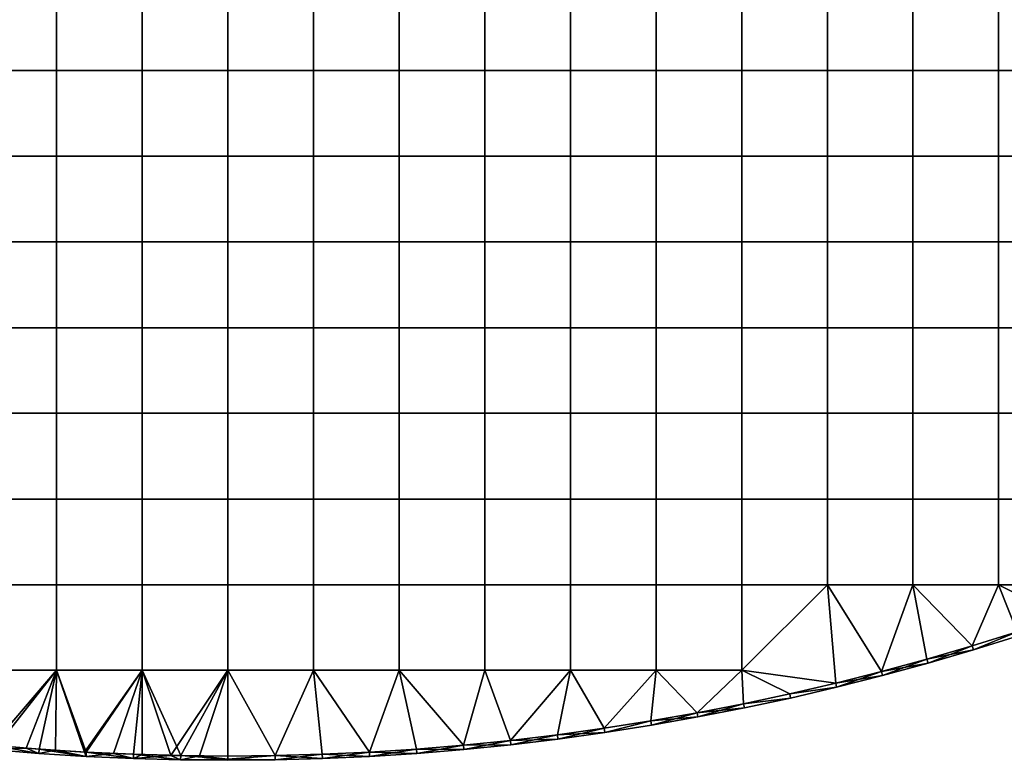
# Model space of a CAD drawing. Header units: millimetres. Extents: x -600 to 600, y -600 to 600.
# Tile 7 of 144: x -49 to 181, y -600 to -427. Entities that reach past the tile are written whole.
import ezdxf

# ---------------------------------------------------------------- set-up
doc = ezdxf.new("R2010")
doc.units = ezdxf.units.MM
doc.header["$MEASUREMENT"] = 0
doc.layers.add('Predefinito', color=7, linetype='Continuous')

msp = doc.modelspace()

# ---------------------------------------------------------------- meshes
at = {"layer": 'Predefinito'}
mesh = msp.add_polyface(dxfattribs=at)
corners = [(19.97, -379.37, 722.01), (19.97, -359.4, 722.01), (0, -359.4, 722.01), (0, -379.37, 722.01), (39.93, -379.37, 722.01), (39.93, -359.4, 722.01), (59.9, -379.37, 722.01), (59.9, -359.4, 722.01), (79.87, -379.37, 722.01), (79.87, -359.4, 722.01), (19.97, -399.33, 722.01), (0, -399.33, 722.01), (39.93, -399.33, 722.01), (59.9, -399.33, 722.01), (19.97, -419.3, 722.01), (0, -419.3, 722.01), (39.93, -419.3, 722.01), (59.9, -419.3, 722.01), (19.97, -439.27, 722.01), (0, -439.27, 722.01), (39.93, -439.27, 722.01), (59.9, -439.27, 722.01), (0, -459.23, 722.01), (-19.97, -439.27, 722.01), (-19.97, -459.23, 722.01), (19.97, -459.23, 722.01), (39.93, -459.23, 722.01), (59.9, -459.23, 722.01), (0, -399.33, 710.01), (-19.97, -399.33, 710.01), (-19.97, -379.37, 710.01), (0, -379.37, 710.01), (19.97, -399.33, 710.01), (19.97, -379.37, 710.01), (39.93, -399.33, 710.01), (39.93, -379.37, 710.01), (59.9, -399.33, 710.01), (59.9, -379.37, 710.01), (0, -419.3, 710.01), (-19.97, -419.3, 710.01), (19.97, -419.3, 710.01), (39.93, -419.3, 710.01), (59.9, -419.3, 710.01), (0, -439.27, 710.01), (-19.97, -439.27, 710.01), (19.97, -439.27, 710.01), (39.93, -439.27, 710.01), (59.9, -439.27, 710.01), (0, -459.23, 710.01), (-19.97, -459.23, 710.01), (19.97, -459.23, 710.01), (39.93, -459.23, 710.01), (59.9, -459.23, 710.01), (59.9, -479.2, 710.01), (39.93, -479.2, 710.01)]
mesh.append_faces([[corners[k] for k in face] for face in [(0, 1, 2, 3), (4, 5, 1, 0), (6, 7, 5, 4), (8, 9, 7, 6), (10, 0, 3, 11), (12, 4, 0, 10), (13, 6, 4, 12), (14, 10, 11, 15), (16, 12, 10, 14), (17, 13, 12, 16), (18, 14, 15, 19), (20, 16, 14, 18), (21, 17, 16, 20), (22, 19, 23, 24), (25, 18, 19, 22), (26, 20, 18, 25), (27, 21, 20, 26), (28, 29, 30, 31), (32, 28, 31, 33), (34, 32, 33, 35), (36, 34, 35, 37), (38, 39, 29, 28), (40, 38, 28, 32), (41, 40, 32, 34), (42, 41, 34, 36), (43, 44, 39, 38), (45, 43, 38, 40), (46, 45, 40, 41), (47, 46, 41, 42), (48, 49, 44, 43), (50, 48, 43, 45), (51, 50, 45, 46), (52, 51, 46, 47), (53, 54, 51, 52)]])
mesh = msp.add_polyface(dxfattribs=at)
corners = [(99.83, -379.37, 722.01), (99.83, -359.4, 722.01), (79.87, -359.4, 722.01), (79.87, -379.37, 722.01), (119.8, -379.37, 722.01), (119.8, -359.4, 722.01), (139.77, -379.37, 722.01), (139.77, -359.4, 722.01), (79.87, -399.33, 722.01), (59.9, -379.37, 722.01), (59.9, -399.33, 722.01), (99.83, -399.33, 722.01), (119.8, -399.33, 722.01), (139.77, -399.33, 722.01), (79.87, -419.3, 722.01), (59.9, -419.3, 722.01), (99.83, -419.3, 722.01), (119.8, -419.3, 722.01), (139.77, -419.3, 722.01), (79.87, -439.27, 722.01), (59.9, -439.27, 722.01), (99.83, -439.27, 722.01), (119.8, -439.27, 722.01), (139.77, -439.27, 722.01), (79.87, -459.23, 722.01), (59.9, -459.23, 722.01), (99.83, -459.23, 722.01), (119.8, -459.23, 722.01), (139.77, -459.23, 722.01), (79.87, -399.33, 710.01), (59.9, -399.33, 710.01), (59.9, -379.37, 710.01), (79.87, -379.37, 710.01), (99.83, -399.33, 710.01), (99.83, -379.37, 710.01), (119.8, -399.33, 710.01), (119.8, -379.37, 710.01), (79.87, -419.3, 710.01), (59.9, -419.3, 710.01), (99.83, -419.3, 710.01), (119.8, -419.3, 710.01), (79.87, -439.27, 710.01), (59.9, -439.27, 710.01), (99.83, -439.27, 710.01), (119.8, -439.27, 710.01), (79.87, -459.23, 710.01), (59.9, -459.23, 710.01), (99.83, -459.23, 710.01), (119.8, -459.23, 710.01), (79.87, -479.2, 710.01), (59.9, -479.2, 710.01), (99.83, -479.2, 710.01), (119.8, -479.2, 710.01)]
mesh.append_faces([[corners[k] for k in face] for face in [(0, 1, 2, 3), (4, 5, 1, 0), (6, 7, 5, 4), (8, 3, 9, 10), (11, 0, 3, 8), (12, 4, 0, 11), (13, 6, 4, 12), (14, 8, 10, 15), (16, 11, 8, 14), (17, 12, 11, 16), (18, 13, 12, 17), (19, 14, 15, 20), (21, 16, 14, 19), (22, 17, 16, 21), (23, 18, 17, 22), (24, 19, 20, 25), (26, 21, 19, 24), (27, 22, 21, 26), (28, 23, 22, 27), (29, 30, 31, 32), (33, 29, 32, 34), (35, 33, 34, 36), (37, 38, 30, 29), (39, 37, 29, 33), (40, 39, 33, 35), (41, 42, 38, 37), (43, 41, 37, 39), (44, 43, 39, 40), (45, 46, 42, 41), (47, 45, 41, 43), (48, 47, 43, 44), (49, 50, 46, 45), (51, 49, 45, 47), (52, 51, 47, 48)]])
mesh = msp.add_polyface(dxfattribs=at)
corners = [(159.73, -379.37, 722.01), (159.73, -359.4, 722.01), (139.77, -359.4, 722.01), (139.77, -379.37, 722.01), (179.7, -379.37, 722.01), (179.7, -359.4, 722.01), (159.73, -399.33, 722.01), (139.77, -399.33, 722.01), (179.7, -399.33, 722.01), (199.67, -399.33, 722.01), (199.67, -379.37, 722.01), (219.63, -399.33, 722.01), (219.63, -379.37, 722.01), (159.73, -419.3, 722.01), (139.77, -419.3, 722.01), (179.7, -419.3, 722.01), (199.67, -419.3, 722.01), (159.73, -439.27, 722.01), (139.77, -439.27, 722.01), (179.7, -439.27, 722.01), (199.67, -439.27, 722.01), (159.73, -459.23, 722.01), (139.77, -459.23, 722.01), (179.7, -459.23, 722.01), (199.67, -459.23, 722.01), (139.77, -399.33, 710.01), (119.8, -399.33, 710.01), (119.8, -379.37, 710.01), (139.77, -379.37, 710.01), (159.73, -399.33, 710.01), (159.73, -379.37, 710.01), (179.7, -399.33, 710.01), (179.7, -379.37, 710.01), (199.67, -399.33, 710.01), (199.67, -379.37, 710.01), (139.77, -419.3, 710.01), (119.8, -419.3, 710.01), (159.73, -419.3, 710.01), (179.7, -419.3, 710.01), (199.67, -419.3, 710.01), (139.77, -439.27, 710.01), (119.8, -439.27, 710.01), (159.73, -439.27, 710.01), (179.7, -439.27, 710.01), (199.67, -439.27, 710.01), (139.77, -459.23, 710.01), (119.8, -459.23, 710.01), (159.73, -459.23, 710.01), (179.7, -459.23, 710.01), (199.67, -459.23, 710.01), (159.73, -479.2, 710.01), (139.77, -479.2, 710.01), (179.7, -479.2, 710.01), (199.67, -479.2, 710.01)]
mesh.append_faces([[corners[k] for k in face] for face in [(0, 1, 2, 3), (4, 5, 1, 0), (6, 0, 3, 7), (8, 4, 0, 6), (9, 10, 4, 8), (11, 12, 10, 9), (13, 6, 7, 14), (15, 8, 6, 13), (16, 9, 8, 15), (17, 13, 14, 18), (19, 15, 13, 17), (20, 16, 15, 19), (21, 17, 18, 22), (23, 19, 17, 21), (24, 20, 19, 23), (25, 26, 27, 28), (29, 25, 28, 30), (31, 29, 30, 32), (33, 31, 32, 34), (35, 36, 26, 25), (37, 35, 25, 29), (38, 37, 29, 31), (39, 38, 31, 33), (40, 41, 36, 35), (42, 40, 35, 37), (43, 42, 37, 38), (44, 43, 38, 39), (45, 46, 41, 40), (47, 45, 40, 42), (48, 47, 42, 43), (49, 48, 43, 44), (50, 51, 45, 47), (52, 50, 47, 48), (53, 52, 48, 49)]])
mesh = msp.add_polyface(dxfattribs=at)
corners = [(-39.93, -439.27, 722.01), (-39.93, -419.3, 722.01), (-59.9, -419.3, 722.01), (-59.9, -439.27, 722.01), (-19.97, -439.27, 722.01), (-19.97, -419.3, 722.01), (0, -439.27, 722.01), (0, -419.3, 722.01), (-39.93, -459.23, 722.01), (-59.9, -459.23, 722.01), (-19.97, -459.23, 722.01), (-39.93, -479.2, 722.01), (-59.9, -479.2, 722.01), (-19.97, -479.2, 722.01), (-39.93, -499.17, 722.01), (-59.9, -499.17, 722.01), (-19.97, -499.17, 722.01), (0, -499.17, 722.01), (0, -479.2, 722.01), (-39.93, -519.13, 722.01), (-59.9, -519.13, 722.01), (-19.97, -519.13, 722.01), (0, -519.13, 722.01), (-59.9, -539.1, 722.01), (-79.87, -519.13, 722.01), (-79.87, -539.1, 722.01), (-39.93, -539.1, 722.01), (-19.97, -539.1, 722.01), (-59.9, -439.27, 710.01), (-79.87, -439.27, 710.01), (-79.87, -419.3, 710.01), (-59.9, -419.3, 710.01), (-39.93, -439.27, 710.01), (-39.93, -419.3, 710.01), (-19.97, -439.27, 710.01), (-19.97, -419.3, 710.01), (-59.9, -459.23, 710.01), (-79.87, -459.23, 710.01), (-39.93, -459.23, 710.01), (-19.97, -459.23, 710.01), (-59.9, -479.2, 710.01), (-79.87, -479.2, 710.01), (-39.93, -479.2, 710.01), (-19.97, -479.2, 710.01), (-59.9, -499.17, 710.01), (-79.87, -499.17, 710.01), (-39.93, -499.17, 710.01), (-19.97, -499.17, 710.01), (-59.9, -519.13, 710.01), (-79.87, -519.13, 710.01), (-39.93, -519.13, 710.01), (-19.97, -519.13, 710.01), (-59.9, -539.1, 710.01), (-79.87, -539.1, 710.01), (-39.93, -539.1, 710.01), (-19.97, -539.1, 710.01)]
mesh.append_faces([[corners[k] for k in face] for face in [(0, 1, 2, 3), (4, 5, 1, 0), (6, 7, 5, 4), (8, 0, 3, 9), (10, 4, 0, 8), (11, 8, 9, 12), (13, 10, 8, 11), (14, 11, 12, 15), (16, 13, 11, 14), (17, 18, 13, 16), (19, 14, 15, 20), (21, 16, 14, 19), (22, 17, 16, 21), (23, 20, 24, 25), (26, 19, 20, 23), (27, 21, 19, 26), (28, 29, 30, 31), (32, 28, 31, 33), (34, 32, 33, 35), (36, 37, 29, 28), (38, 36, 28, 32), (39, 38, 32, 34), (40, 41, 37, 36), (42, 40, 36, 38), (43, 42, 38, 39), (44, 45, 41, 40), (46, 44, 40, 42), (47, 46, 42, 43), (48, 49, 45, 44), (50, 48, 44, 46), (51, 50, 46, 47), (52, 53, 49, 48), (54, 52, 48, 50), (55, 54, 50, 51)]])
mesh = msp.add_polyface(dxfattribs=at)
corners = [(0, -479.2, 722.01), (0, -459.23, 722.01), (-19.97, -459.23, 722.01), (-19.97, -479.2, 722.01), (19.97, -479.2, 722.01), (19.97, -459.23, 722.01), (39.93, -479.2, 722.01), (39.93, -459.23, 722.01), (59.9, -479.2, 722.01), (59.9, -459.23, 722.01), (19.97, -499.17, 722.01), (0, -499.17, 722.01), (39.93, -499.17, 722.01), (59.9, -499.17, 722.01), (19.97, -519.13, 722.01), (0, -519.13, 722.01), (39.93, -519.13, 722.01), (59.9, -519.13, 722.01), (0, -539.1, 722.01), (-19.97, -519.13, 722.01), (-19.97, -539.1, 722.01), (19.97, -539.1, 722.01), (39.93, -539.1, 722.01), (59.9, -539.1, 722.01), (19.97, -559.07, 722.01), (0, -559.07, 722.01), (39.93, -559.07, 722.01), (59.9, -559.07, 722.01), (0, -479.2, 710.01), (-19.97, -479.2, 710.01), (-19.97, -459.23, 710.01), (0, -459.23, 710.01), (19.97, -479.2, 710.01), (19.97, -459.23, 710.01), (39.93, -479.2, 710.01), (39.93, -459.23, 710.01), (0, -499.17, 710.01), (-19.97, -499.17, 710.01), (19.97, -499.17, 710.01), (39.93, -499.17, 710.01), (59.9, -499.17, 710.01), (59.9, -479.2, 710.01), (0, -519.13, 710.01), (-19.97, -519.13, 710.01), (19.97, -519.13, 710.01), (39.93, -519.13, 710.01), (59.9, -519.13, 710.01), (0, -539.1, 710.01), (-19.97, -539.1, 710.01), (19.97, -539.1, 710.01), (39.93, -539.1, 710.01), (0, -559.07, 710.01), (-19.97, -559.07, 710.01), (19.97, -559.07, 710.01), (39.93, -559.07, 710.01)]
mesh.append_faces([[corners[k] for k in face] for face in [(0, 1, 2, 3), (4, 5, 1, 0), (6, 7, 5, 4), (8, 9, 7, 6), (10, 4, 0, 11), (12, 6, 4, 10), (13, 8, 6, 12), (14, 10, 11, 15), (16, 12, 10, 14), (17, 13, 12, 16), (18, 15, 19, 20), (21, 14, 15, 18), (22, 16, 14, 21), (23, 17, 16, 22), (24, 21, 18, 25), (26, 22, 21, 24), (27, 23, 22, 26), (28, 29, 30, 31), (32, 28, 31, 33), (34, 32, 33, 35), (36, 37, 29, 28), (38, 36, 28, 32), (39, 38, 32, 34), (40, 39, 34, 41), (42, 43, 37, 36), (44, 42, 36, 38), (45, 44, 38, 39), (46, 45, 39, 40), (47, 48, 43, 42), (49, 47, 42, 44), (50, 49, 44, 45), (51, 52, 48, 47), (53, 51, 47, 49), (54, 53, 49, 50)]])
mesh = msp.add_polyface(dxfattribs=at)
corners = [(79.87, -479.2, 722.01), (79.87, -459.23, 722.01), (59.9, -459.23, 722.01), (59.9, -479.2, 722.01), (99.83, -479.2, 722.01), (99.83, -459.23, 722.01), (119.8, -479.2, 722.01), (119.8, -459.23, 722.01), (139.77, -479.2, 722.01), (139.77, -459.23, 722.01), (79.87, -499.17, 722.01), (59.9, -499.17, 722.01), (99.83, -499.17, 722.01), (119.8, -499.17, 722.01), (139.77, -499.17, 722.01), (79.87, -519.13, 722.01), (59.9, -519.13, 722.01), (99.83, -519.13, 722.01), (119.8, -519.13, 722.01), (139.77, -519.13, 722.01), (79.87, -539.1, 722.01), (59.9, -539.1, 722.01), (99.83, -539.1, 722.01), (119.8, -539.1, 722.01), (139.77, -539.1, 722.01), (79.87, -559.07, 722.01), (59.9, -559.07, 722.01), (99.83, -559.07, 722.01), (119.8, -559.07, 722.01), (79.87, -499.17, 710.01), (59.9, -499.17, 710.01), (59.9, -479.2, 710.01), (79.87, -479.2, 710.01), (99.83, -499.17, 710.01), (99.83, -479.2, 710.01), (119.8, -499.17, 710.01), (119.8, -479.2, 710.01), (79.87, -519.13, 710.01), (59.9, -519.13, 710.01), (99.83, -519.13, 710.01), (119.8, -519.13, 710.01), (59.9, -539.1, 710.01), (39.93, -539.1, 710.01), (39.93, -519.13, 710.01), (79.87, -539.1, 710.01), (99.83, -539.1, 710.01), (119.8, -539.1, 710.01), (59.9, -559.07, 710.01), (39.93, -559.07, 710.01), (79.87, -559.07, 710.01), (99.83, -559.07, 710.01), (119.8, -559.07, 710.01), (139.77, -559.07, 710.01), (119.8, -579.03, 710.01)]
mesh.append_faces([[corners[k] for k in face] for face in [(0, 1, 2, 3), (4, 5, 1, 0), (6, 7, 5, 4), (8, 9, 7, 6), (10, 0, 3, 11), (12, 4, 0, 10), (13, 6, 4, 12), (14, 8, 6, 13), (15, 10, 11, 16), (17, 12, 10, 15), (18, 13, 12, 17), (19, 14, 13, 18), (20, 15, 16, 21), (22, 17, 15, 20), (23, 18, 17, 22), (24, 19, 18, 23), (25, 20, 21, 26), (27, 22, 20, 25), (28, 23, 22, 27), (29, 30, 31, 32), (33, 29, 32, 34), (35, 33, 34, 36), (37, 38, 30, 29), (39, 37, 29, 33), (40, 39, 33, 35), (41, 42, 43, 38), (44, 41, 38, 37), (45, 44, 37, 39), (46, 45, 39, 40), (47, 48, 42, 41), (49, 47, 41, 44), (50, 49, 44, 45), (51, 50, 45, 46), (52, 53, 51, 51)]])
mesh = msp.add_polyface(dxfattribs=at)
corners = [(159.73, -479.2, 722.01), (159.73, -459.23, 722.01), (139.77, -459.23, 722.01), (139.77, -479.2, 722.01), (179.7, -479.2, 722.01), (179.7, -459.23, 722.01), (199.67, -479.2, 722.01), (199.67, -459.23, 722.01), (219.63, -479.2, 722.01), (219.63, -459.23, 722.01), (239.6, -479.2, 722.01), (239.6, -459.23, 722.01), (159.73, -499.17, 722.01), (139.77, -499.17, 722.01), (179.7, -499.17, 722.01), (199.67, -499.17, 722.01), (219.63, -499.17, 722.01), (239.6, -499.17, 722.01), (159.73, -519.13, 722.01), (139.77, -519.13, 722.01), (179.7, -519.13, 722.01), (199.67, -519.13, 722.01), (219.63, -519.13, 722.01), (159.73, -539.1, 722.01), (139.77, -539.1, 722.01), (179.7, -539.1, 722.01), (199.67, -539.1, 722.01), (219.63, -539.1, 722.01), (139.77, -479.2, 710.01), (119.8, -479.2, 710.01), (119.8, -459.23, 710.01), (139.77, -459.23, 710.01), (139.77, -499.17, 710.01), (119.8, -499.17, 710.01), (159.73, -499.17, 710.01), (159.73, -479.2, 710.01), (179.7, -499.17, 710.01), (179.7, -479.2, 710.01), (199.67, -499.17, 710.01), (199.67, -479.2, 710.01), (219.63, -499.17, 710.01), (219.63, -479.2, 710.01), (139.77, -519.13, 710.01), (119.8, -519.13, 710.01), (159.73, -519.13, 710.01), (179.7, -519.13, 710.01), (199.67, -519.13, 710.01), (219.63, -519.13, 710.01), (139.77, -539.1, 710.01), (119.8, -539.1, 710.01), (159.73, -539.1, 710.01), (179.7, -539.1, 710.01), (199.67, -539.1, 710.01), (219.63, -539.1, 710.01)]
mesh.append_faces([[corners[k] for k in face] for face in [(0, 1, 2, 3), (4, 5, 1, 0), (6, 7, 5, 4), (8, 9, 7, 6), (10, 11, 9, 8), (12, 0, 3, 13), (14, 4, 0, 12), (15, 6, 4, 14), (16, 8, 6, 15), (17, 10, 8, 16), (18, 12, 13, 19), (20, 14, 12, 18), (21, 15, 14, 20), (22, 16, 15, 21), (23, 18, 19, 24), (25, 20, 18, 23), (26, 21, 20, 25), (27, 22, 21, 26), (28, 29, 30, 31), (32, 33, 29, 28), (34, 32, 28, 35), (36, 34, 35, 37), (38, 36, 37, 39), (40, 38, 39, 41), (42, 43, 33, 32), (44, 42, 32, 34), (45, 44, 34, 36), (46, 45, 36, 38), (47, 46, 38, 40), (48, 49, 43, 42), (50, 48, 42, 44), (51, 50, 44, 45), (52, 51, 45, 46), (53, 52, 46, 47)]])
mesh = msp.add_polyface(dxfattribs=at)
corners = [(-33.05, -599.09, 721.01), (-44.05, -598.38, 721.01), (-44.05, -598.38, 711.01), (-55.04, -597.47, 721.01), (-55.04, -597.47, 711.01), (-66, -596.36, 721.01), (-76.95, -595.05, 721.01), (-66, -596.36, 711.01), (-39.93, -559.07, 722.01), (-39.93, -539.1, 722.01), (-59.9, -539.1, 722.01), (-59.9, -559.07, 722.01), (-39.93, -579.03, 722.01), (-59.9, -579.03, 722.01), (-74.39, -594.36, 722.01), (-67.51, -595.18, 722.01), (-60.66, -595.92, 722.01), (-53.82, -596.58, 722.01), (-47.01, -597.15, 722.01), (-40.22, -597.65, 722.01), (-39.93, -559.07, 710.01), (-59.9, -559.07, 710.01), (-59.9, -539.1, 710.01), (-39.93, -539.1, 710.01), (-59.9, -579.03, 710.01), (-79.87, -579.03, 710.01), (-79.87, -559.07, 710.01), (-39.93, -579.03, 710.01), (-65.89, -595.36, 710.01), (-54.95, -596.47, 710.01), (-43.98, -597.38, 710.01), (-33.05, -599.09, 711.01), (-44.05, -598.38, 711.01), (-43.98, -597.38, 710.01), (-55.04, -597.47, 711.01), (-54.95, -596.47, 710.01), (-66, -596.36, 711.01), (-65.89, -595.36, 710.01), (-76.82, -594.05, 710.01), (-66, -596.36, 721.01), (-55.04, -597.47, 721.01), (-60.66, -595.92, 722.01), (-44.05, -598.38, 721.01), (-47.01, -597.15, 722.01), (-33.05, -599.09, 721.01), (-40.22, -597.65, 722.01), (-53.82, -596.58, 722.01), (-67.51, -595.18, 722.01), (-74.39, -594.36, 722.01)]
mesh.append_faces([[corners[k] for k in face] for face in [(0, 1, 2, 2), (1, 3, 4, 4), (3, 5, 4, 4), (5, 6, 7, 7), (7, 4, 5, 5), (4, 2, 1, 1), (8, 9, 10, 11), (12, 8, 11, 13), (14, 15, 13, 13), (15, 16, 13, 13), (16, 17, 13, 13), (17, 18, 12, 12), (18, 19, 12, 12), (12, 13, 17, 17), (20, 21, 22, 23), (24, 25, 26, 21), (27, 24, 21, 20), (28, 24, 29, 29), (29, 27, 30, 30), (27, 29, 24, 24), (31, 32, 33, 33), (32, 34, 35, 35), (34, 36, 37, 37), (38, 37, 36, 36), (37, 35, 34, 34), (35, 33, 32, 32), (39, 40, 41, 41), (40, 42, 43, 43), (42, 44, 45, 45), (45, 43, 42, 42), (43, 46, 40, 40), (46, 41, 40, 40), (41, 47, 39, 39), (47, 48, 39, 39)]])
mesh = msp.add_polyface(dxfattribs=at)
corners = [(-11.02, -599.9, 721.01), (-22.04, -599.6, 721.01), (-11.02, -599.9, 711.01), (-33.05, -599.09, 721.01), (-22.04, -599.6, 711.01), (-44.05, -598.38, 711.01), (-33.05, -599.09, 711.01), (-19.97, -559.07, 722.01), (-19.97, -539.1, 722.01), (-39.93, -539.1, 722.01), (-39.93, -559.07, 722.01), (0, -559.07, 722.01), (0, -539.1, 722.01), (-19.97, -579.03, 722.01), (-39.93, -579.03, 722.01), (0, -579.03, 722.01), (-40.22, -597.65, 722.01), (-33.45, -598.07, 722.01), (-26.7, -598.4, 722.01), (-19.99, -598.67, 722.01), (-13.3, -598.85, 722.01), (-19.97, -559.07, 710.01), (-39.93, -559.07, 710.01), (-39.93, -539.1, 710.01), (-19.97, -539.1, 710.01), (-19.97, -579.03, 710.01), (-39.93, -579.03, 710.01), (-43.98, -597.38, 710.01), (-33, -598.09, 710.01), (-22, -598.6, 710.01), (-11, -598.9, 710.01), (0, -579.03, 710.01), (-11.02, -599.9, 711.01), (-22.04, -599.6, 711.01), (-22, -598.6, 710.01), (-33.05, -599.09, 711.01), (-33, -598.09, 710.01), (-43.98, -597.38, 710.01), (-11, -598.9, 710.01), (-33.05, -599.09, 721.01), (-22.04, -599.6, 721.01), (-26.7, -598.4, 722.01), (-11.02, -599.9, 721.01), (-13.3, -598.85, 722.01), (-6.63, -598.96, 722.01), (-19.99, -598.67, 722.01), (-33.45, -598.07, 722.01), (-40.22, -597.65, 722.01)]
mesh.append_faces([[corners[k] for k in face] for face in [(0, 1, 2, 2), (1, 3, 4, 4), (5, 6, 3, 3), (6, 4, 3, 3), (4, 2, 1, 1), (7, 8, 9, 10), (11, 12, 8, 7), (13, 7, 10, 14), (15, 11, 7, 13), (16, 17, 14, 14), (17, 18, 13, 13), (18, 19, 13, 13), (19, 20, 13, 13), (13, 14, 17, 17), (15, 13, 20, 20), (21, 22, 23, 24), (25, 26, 22, 21), (27, 26, 28, 28), (28, 25, 29, 29), (29, 25, 30, 30), (25, 28, 26, 26), (31, 30, 25, 25), (32, 33, 34, 34), (33, 35, 36, 36), (37, 36, 35, 35), (36, 34, 33, 33), (34, 38, 32, 32), (39, 40, 41, 41), (40, 42, 43, 43), (44, 43, 42, 42), (43, 45, 40, 40), (45, 41, 40, 40), (41, 46, 39, 39), (46, 47, 39, 39)]])
mesh = msp.add_polyface(dxfattribs=at)
corners = [(162.99, -576.4, 722.01), (152.37, -579.3, 722.01), (163.26, -577.36, 721.01), (141.71, -582, 722.01), (152.63, -580.26, 721.01), (130.99, -584.5, 722.01), (141.94, -582.97, 721.01), (131.21, -585.48, 721.01), (173.84, -574.26, 721.01), (130.99, -584.5, 710.01), (141.71, -582, 710.01), (141.94, -582.97, 711.01), (152.37, -579.3, 710.01), (162.99, -576.4, 710.01), (152.63, -580.26, 711.01), (173.55, -573.31, 710.01), (163.26, -577.36, 711.01), (131.21, -585.48, 711.01), (163.26, -577.36, 721.01), (152.63, -580.26, 721.01), (152.63, -580.26, 711.01), (141.94, -582.97, 721.01), (141.94, -582.97, 711.01), (131.21, -585.48, 721.01), (131.21, -585.48, 711.01), (163.26, -577.36, 711.01), (139.77, -559.07, 722.01), (139.77, -539.1, 722.01), (119.8, -539.1, 722.01), (119.8, -559.07, 722.01), (159.73, -559.07, 722.01), (159.73, -539.1, 722.01), (141.71, -582, 722.01), (152.37, -579.3, 722.01), (162.99, -576.4, 722.01), (173.55, -573.31, 722.01), (119.8, -579.03, 722.01), (139.77, -559.07, 710.01), (119.8, -559.07, 710.01), (119.8, -539.1, 710.01), (139.77, -539.1, 710.01), (159.73, -559.07, 710.01), (159.73, -539.1, 710.01), (130.99, -584.5, 710.01), (119.8, -579.03, 710.01), (141.71, -582, 710.01), (152.37, -579.3, 710.01), (162.99, -576.4, 710.01)]
mesh.append_faces([[corners[k] for k in face] for face in [(0, 1, 2, 2), (1, 3, 4, 4), (3, 5, 6, 6), (7, 6, 5, 5), (6, 4, 3, 3), (4, 2, 1, 1), (2, 8, 0, 0), (9, 10, 11, 11), (10, 12, 11, 11), (12, 13, 14, 14), (13, 15, 16, 16), (16, 14, 13, 13), (14, 11, 12, 12), (11, 17, 9, 9), (18, 19, 20, 20), (19, 21, 22, 22), (21, 23, 24, 24), (24, 22, 21, 21), (22, 20, 19, 19), (20, 25, 18, 18), (26, 27, 28, 29), (30, 31, 27, 26), (32, 33, 26, 26), (33, 34, 30, 30), (34, 35, 30, 30), (30, 26, 33, 33), (26, 36, 32, 32), (37, 38, 39, 40), (41, 37, 40, 42), (43, 44, 45, 45), (45, 37, 46, 46), (46, 41, 47, 47), (41, 46, 37, 37), (37, 45, 44, 44)]])
mesh = msp.add_polyface(dxfattribs=at)
corners = [(194.49, -566.54, 722.01), (184.05, -570.02, 722.01), (194.82, -567.49, 721.01), (173.55, -573.31, 722.01), (173.84, -574.26, 721.01), (162.99, -576.4, 722.01), (184.36, -570.97, 721.01), (205.21, -563.82, 721.01), (173.55, -573.31, 710.01), (184.05, -570.02, 710.01), (173.84, -574.26, 711.01), (194.49, -566.54, 710.01), (194.82, -567.49, 711.01), (205.21, -563.82, 711.01), (184.36, -570.97, 711.01), (163.26, -577.36, 711.01), (205.21, -563.82, 721.01), (194.82, -567.49, 721.01), (194.82, -567.49, 711.01), (184.36, -570.97, 721.01), (173.84, -574.26, 721.01), (184.36, -570.97, 711.01), (163.26, -577.36, 721.01), (163.26, -577.36, 711.01), (173.84, -574.26, 711.01), (179.7, -559.07, 722.01), (179.7, -539.1, 722.01), (159.73, -539.1, 722.01), (159.73, -559.07, 722.01), (199.67, -559.07, 722.01), (199.67, -539.1, 722.01), (173.55, -573.31, 722.01), (184.05, -570.02, 722.01), (194.49, -566.54, 722.01), (204.87, -562.88, 722.01), (179.7, -559.07, 710.01), (159.73, -559.07, 710.01), (159.73, -539.1, 710.01), (179.7, -539.1, 710.01), (199.67, -559.07, 710.01), (199.67, -539.1, 710.01), (162.99, -576.4, 710.01), (173.55, -573.31, 710.01), (184.05, -570.02, 710.01), (194.49, -566.54, 710.01), (204.87, -562.88, 710.01)]
mesh.append_faces([[corners[k] for k in face] for face in [(0, 1, 2, 2), (1, 3, 4, 4), (3, 5, 4, 4), (4, 6, 1, 1), (6, 2, 1, 1), (2, 7, 0, 0), (8, 9, 10, 10), (9, 11, 12, 12), (13, 12, 11, 11), (12, 14, 9, 9), (14, 10, 9, 9), (10, 15, 8, 8), (16, 17, 18, 18), (17, 19, 18, 18), (19, 20, 21, 21), (20, 22, 23, 23), (23, 24, 20, 20), (24, 21, 20, 20), (21, 18, 19, 19), (25, 26, 27, 28), (29, 30, 26, 25), (31, 32, 25, 25), (32, 33, 25, 25), (33, 34, 29, 29), (25, 28, 31, 31), (29, 25, 33, 33), (35, 36, 37, 38), (39, 35, 38, 40), (41, 36, 42, 42), (42, 35, 43, 43), (43, 35, 44, 44), (44, 39, 45, 45), (35, 42, 36, 36), (39, 44, 35, 35)]])
mesh = msp.add_polyface(dxfattribs=at)
corners = [(22, -598.6, 722.01), (11, -598.9, 722.01), (22.04, -599.6, 721.01), (0, -599, 722.01), (0, -599.71, 721.72), (0, -600, 721.01), (11.02, -599.9, 721.01), (0, -599, 710.01), (11, -598.9, 710.01), (0, -599.71, 710.31), (22, -598.6, 710.01), (11.02, -599.9, 711.01), (0, -600, 711.01), (22.04, -599.6, 711.01), (22.04, -599.6, 721.01), (11.02, -599.9, 721.01), (11.02, -599.9, 711.01), (0, -600, 721.01), (0, -600, 711.01), (22.04, -599.6, 711.01), (0, -600, 711.01), (0, -600, 721.01), (-11.02, -599.9, 711.01), (-11.02, -599.9, 721.01), (19.97, -579.03, 722.01), (19.97, -559.07, 722.01), (0, -559.07, 722.01), (0, -579.03, 722.01), (0, -599, 722.01), (11, -598.9, 722.01), (22, -598.6, 722.01), (-13.3, -598.85, 722.01), (-6.63, -598.96, 722.01), (0, -579.03, 710.01), (-19.97, -579.03, 710.01), (-19.97, -559.07, 710.01), (0, -559.07, 710.01), (19.97, -579.03, 710.01), (19.97, -559.07, 710.01), (0, -599, 710.01), (11, -598.9, 710.01), (22, -598.6, 710.01), (-11, -598.9, 710.01), (0, -599, 710.01), (0, -599.71, 710.31), (-11, -598.9, 710.01), (0, -600, 711.01), (-11.02, -599.9, 711.01), (0, -600, 721.01), (0, -599.71, 721.72), (-6.63, -598.96, 722.01), (0, -599, 722.01), (-11.02, -599.9, 721.01)]
mesh.append_faces([[corners[k] for k in face] for face in [(0, 1, 2, 2), (1, 3, 4, 4), (4, 5, 6, 6), (6, 2, 1, 1), (1, 4, 6, 6), (7, 8, 9, 9), (8, 10, 11, 11), (12, 9, 11, 11), (13, 11, 10, 10), (9, 8, 11, 11), (14, 15, 16, 16), (15, 17, 18, 18), (18, 16, 15, 15), (16, 19, 14, 14), (20, 21, 22, 22), (21, 23, 22, 22), (24, 25, 26, 27), (28, 29, 27, 27), (29, 30, 24, 24), (31, 32, 27, 27), (32, 28, 27, 27), (24, 27, 29, 29), (33, 34, 35, 36), (37, 33, 36, 38), (39, 33, 40, 40), (40, 37, 41, 41), (42, 33, 39, 39), (37, 40, 33, 33), (43, 44, 45, 45), (44, 46, 47, 47), (45, 44, 47, 47), (48, 49, 50, 50), (49, 51, 50, 50), (52, 48, 50, 50)]])
mesh = msp.add_polyface(dxfattribs=at)
corners = [(54.95, -596.47, 722.01), (43.98, -597.38, 722.01), (44.05, -598.38, 721.01), (33, -598.09, 722.01), (33.05, -599.09, 721.01), (22, -598.6, 722.01), (22.04, -599.6, 721.01), (55.04, -597.47, 721.01), (66, -596.36, 721.01), (22, -598.6, 710.01), (33, -598.09, 710.01), (22.04, -599.6, 711.01), (43.98, -597.38, 710.01), (44.05, -598.38, 711.01), (54.95, -596.47, 710.01), (55.04, -597.47, 711.01), (65.89, -595.36, 710.01), (33.05, -599.09, 711.01), (55.04, -597.47, 721.01), (44.05, -598.38, 721.01), (44.05, -598.38, 711.01), (33.05, -599.09, 721.01), (33.05, -599.09, 711.01), (22.04, -599.6, 721.01), (22.04, -599.6, 711.01), (55.04, -597.47, 711.01), (39.93, -579.03, 722.01), (39.93, -559.07, 722.01), (19.97, -559.07, 722.01), (19.97, -579.03, 722.01), (59.9, -579.03, 722.01), (59.9, -559.07, 722.01), (22, -598.6, 722.01), (33, -598.09, 722.01), (43.98, -597.38, 722.01), (54.95, -596.47, 722.01), (39.93, -579.03, 710.01), (19.97, -579.03, 710.01), (19.97, -559.07, 710.01), (39.93, -559.07, 710.01), (59.9, -579.03, 710.01), (59.9, -559.07, 710.01), (22, -598.6, 710.01), (33, -598.09, 710.01), (43.98, -597.38, 710.01), (54.95, -596.47, 710.01)]
mesh.append_faces([[corners[k] for k in face] for face in [(0, 1, 2, 2), (1, 3, 4, 4), (3, 5, 4, 4), (6, 4, 5, 5), (4, 2, 1, 1), (2, 7, 0, 0), (7, 8, 0, 0), (9, 10, 11, 11), (10, 12, 13, 13), (12, 14, 15, 15), (14, 16, 15, 15), (15, 13, 12, 12), (13, 17, 10, 10), (17, 11, 10, 10), (18, 19, 20, 20), (19, 21, 22, 22), (21, 23, 24, 24), (24, 22, 21, 21), (22, 20, 19, 19), (20, 25, 18, 18), (26, 27, 28, 29), (30, 31, 27, 26), (32, 33, 29, 29), (33, 34, 26, 26), (34, 35, 26, 26), (26, 29, 33, 33), (30, 26, 35, 35), (36, 37, 38, 39), (40, 36, 39, 41), (42, 37, 43, 43), (43, 36, 44, 44), (44, 36, 45, 45), (36, 43, 37, 37), (40, 45, 36, 36)]])
mesh = msp.add_polyface(dxfattribs=at)
corners = [(98.59, -590.83, 722.01), (87.72, -592.54, 722.01), (87.87, -593.53, 721.01), (76.82, -594.05, 722.01), (65.89, -595.36, 722.01), (76.95, -595.05, 721.01), (54.95, -596.47, 722.01), (66, -596.36, 721.01), (98.76, -591.82, 721.01), (65.89, -595.36, 710.01), (76.82, -594.05, 710.01), (66, -596.36, 711.01), (87.72, -592.54, 710.01), (76.95, -595.05, 711.01), (98.59, -590.83, 710.01), (87.87, -593.53, 711.01), (55.04, -597.47, 711.01), (98.76, -591.82, 721.01), (87.87, -593.53, 721.01), (87.87, -593.53, 711.01), (76.95, -595.05, 721.01), (76.95, -595.05, 711.01), (66, -596.36, 721.01), (66, -596.36, 711.01), (55.04, -597.47, 721.01), (55.04, -597.47, 711.01), (79.87, -579.03, 722.01), (79.87, -559.07, 722.01), (59.9, -559.07, 722.01), (59.9, -579.03, 722.01), (99.83, -579.03, 722.01), (99.83, -559.07, 722.01), (54.95, -596.47, 722.01), (65.89, -595.36, 722.01), (76.82, -594.05, 722.01), (87.72, -592.54, 722.01), (79.87, -579.03, 710.01), (59.9, -579.03, 710.01), (59.9, -559.07, 710.01), (79.87, -559.07, 710.01), (99.83, -579.03, 710.01), (99.83, -559.07, 710.01), (54.95, -596.47, 710.01), (65.89, -595.36, 710.01), (76.82, -594.05, 710.01), (87.72, -592.54, 710.01)]
mesh.append_faces([[corners[k] for k in face] for face in [(0, 1, 2, 2), (1, 3, 2, 2), (3, 4, 5, 5), (4, 6, 7, 7), (7, 5, 4, 4), (5, 2, 3, 3), (2, 8, 0, 0), (9, 10, 11, 11), (10, 12, 13, 13), (12, 14, 15, 15), (15, 13, 12, 12), (13, 11, 10, 10), (11, 16, 9, 9), (17, 18, 19, 19), (18, 20, 21, 21), (20, 22, 23, 23), (22, 24, 25, 25), (25, 23, 22, 22), (23, 21, 20, 20), (21, 19, 18, 18), (26, 27, 28, 29), (30, 31, 27, 26), (32, 33, 29, 29), (33, 34, 26, 26), (34, 35, 26, 26), (26, 29, 33, 33), (30, 26, 35, 35), (36, 37, 38, 39), (40, 36, 39, 41), (42, 37, 43, 43), (43, 36, 44, 44), (44, 36, 45, 45), (36, 43, 37, 37), (40, 45, 36, 36)]])
mesh = msp.add_polyface(dxfattribs=at)
corners = [(130.99, -584.5, 722.01), (120.23, -586.81, 722.01), (131.21, -585.48, 721.01), (109.43, -588.92, 722.01), (120.43, -587.79, 721.01), (98.59, -590.83, 722.01), (109.61, -589.9, 721.01), (98.76, -591.82, 721.01), (98.59, -590.83, 710.01), (109.43, -588.92, 710.01), (98.76, -591.82, 711.01), (120.23, -586.81, 710.01), (109.61, -589.9, 711.01), (130.99, -584.5, 710.01), (131.21, -585.48, 711.01), (120.43, -587.79, 711.01), (87.87, -593.53, 711.01), (131.21, -585.48, 721.01), (120.43, -587.79, 721.01), (120.43, -587.79, 711.01), (109.61, -589.9, 721.01), (109.61, -589.9, 711.01), (98.76, -591.82, 721.01), (98.76, -591.82, 711.01), (87.87, -593.53, 711.01), (131.21, -585.48, 711.01), (119.8, -579.03, 722.01), (119.8, -559.07, 722.01), (99.83, -559.07, 722.01), (99.83, -579.03, 722.01), (139.77, -559.07, 722.01), (87.72, -592.54, 722.01), (98.59, -590.83, 722.01), (109.43, -588.92, 722.01), (120.23, -586.81, 722.01), (130.99, -584.5, 722.01), (141.71, -582, 722.01), (119.8, -579.03, 710.01), (99.83, -579.03, 710.01), (99.83, -559.07, 710.01), (119.8, -559.07, 710.01), (87.72, -592.54, 710.01), (98.59, -590.83, 710.01), (109.43, -588.92, 710.01), (120.23, -586.81, 710.01), (130.99, -584.5, 710.01)]
mesh.append_faces([[corners[k] for k in face] for face in [(0, 1, 2, 2), (1, 3, 4, 4), (3, 5, 6, 6), (7, 6, 5, 5), (6, 4, 3, 3), (4, 2, 1, 1), (8, 9, 10, 10), (9, 11, 12, 12), (11, 13, 14, 14), (14, 15, 11, 11), (15, 12, 11, 11), (12, 10, 9, 9), (10, 16, 8, 8), (17, 18, 19, 19), (18, 20, 21, 21), (20, 22, 23, 23), (24, 23, 22, 22), (23, 21, 20, 20), (21, 19, 18, 18), (19, 25, 17, 17), (26, 27, 28, 29), (30, 27, 26, 26), (31, 32, 29, 29), (32, 33, 29, 29), (33, 34, 26, 26), (34, 35, 26, 26), (35, 36, 26, 26), (26, 29, 33, 33), (37, 38, 39, 40), (41, 38, 42, 42), (42, 38, 43, 43), (43, 37, 44, 44), (44, 37, 45, 45), (37, 43, 38, 38)]])

doc.saveas('drawing.dxf')
